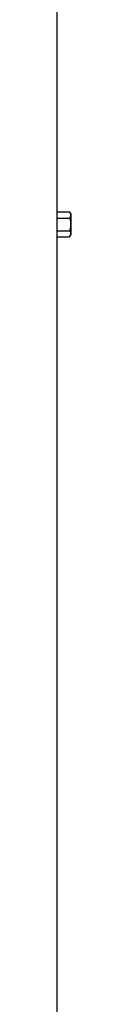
# Model space of a CAD drawing. Header units: millimetres. Extents: x 1339 to 2677, y 253 to 3684.
# Tile 11 of 14: x 2305 to 2317, y 1968 to 2826. Entities that reach past the tile are written whole.
import ezdxf

# ---------------------------------------------------------------- set-up
doc = ezdxf.new("R2010")
doc.units = ezdxf.units.MM

msp = doc.modelspace()

# ---------------------------------------------------------------- linework, layer by layer
at = {"color": 7, "linetype": 'Continuous', "lineweight": 25}
for p, q in [((2305.07, 2658.48), (2305.07, 2897.51)), ((2304.95, 2642.02), (2304.95, 2652.99)), ((2304.95, 2652.99), (2315.93, 2652.99)), ((2305.07, 2658.48), (2315.93, 2658.48)), ((2317.07, 2656.51), (2315.93, 2658.48)), ((2317.07, 2656.51), (2317.07, 2647.51)), ((2304.95, 2642.02), (2315.93, 2642.02)), ((2317.07, 2647.51), (2317.07, 2638.51)), ((2305.07, 1093.51), (2305.07, 2636.54)), ((2305.07, 2636.54), (2315.93, 2636.54)), ((2315.93, 2636.54), (2317.07, 2638.51))]:
    msp.add_line(p, q, dxfattribs=at)
for centre, start_param, end_param in [((1913.57, 2658.48), 6.258917, 6.283185), ((1913.57, 2636.54), 0, 0.024268)]:
    msp.add_ellipse(centre, major_axis=(391.5, 0), ratio=0.57735, start_param=start_param, end_param=end_param, dxfattribs=at)
for points, knots in [([(2315.93, 2658.48), (2316.19, 2658.03), (2316.4, 2657.58), (2316.7, 2656.66), (2316.78, 2656.2), (2316.78, 2655.5), (2316.76, 2655.27), (2316.68, 2654.81), (2316.63, 2654.58), (2316.4, 2653.89), (2316.19, 2653.44), (2315.93, 2652.99)], [0, 0, 0, 0, 0.25, 0.25, 0.5, 0.5, 0.625, 0.625, 0.75, 0.75, 1, 1, 1, 1]), ([(2315.93, 2652.99), (2316.19, 2652.1), (2316.41, 2651.18), (2316.7, 2649.35), (2316.78, 2648.43), (2316.78, 2646.58), (2316.7, 2645.64), (2316.4, 2643.81), (2316.19, 2642.91), (2315.93, 2642.02)], [0, 0, 0, 0, 0.25, 0.25, 0.5, 0.5, 0.75, 0.75, 1, 1, 1, 1]), ([(2315.93, 2642.02), (2316.18, 2641.54), (2316.67, 2640.58), (2316.85, 2639.16), (2316.59, 2637.79), (2316.15, 2636.96), (2315.93, 2636.54)], [0, 0, 0, 0, 0.264603, 0.534955, 0.765342, 1, 1, 1, 1])]:
    msp.add_open_spline(points, degree=3, knots=knots, dxfattribs=at)

doc.saveas('drawing.dxf')
